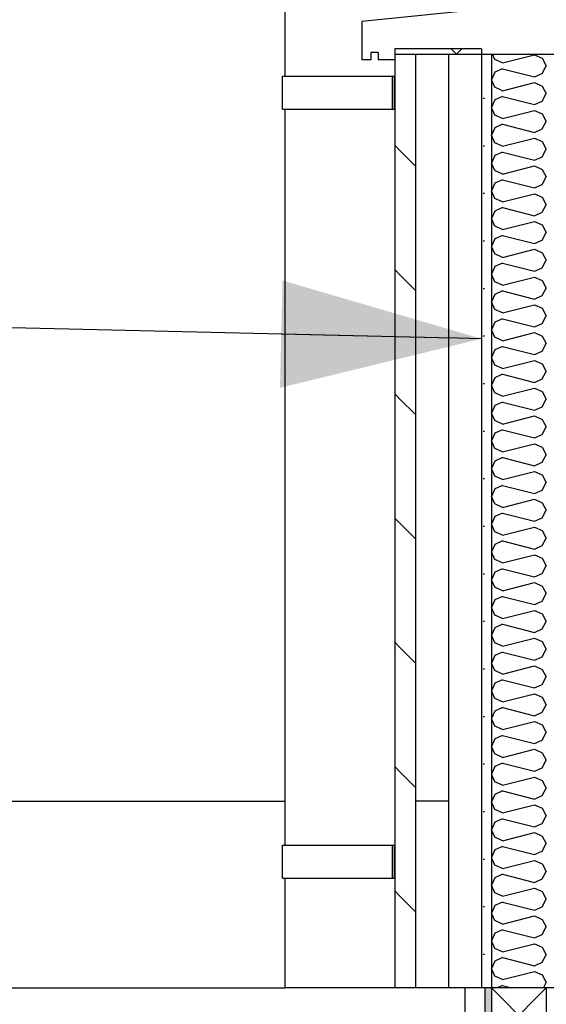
# Model space of a CAD drawing. Header units: millimetres. Extents: x -82116 to -58113, y 850 to 13065.
# Tile 5 of 78: x -78298 to -77818, y 3635 to 4532. Entities that reach past the tile are written whole.
import ezdxf

# ---------------------------------------------------------------- set-up
doc = ezdxf.new("R2010")
doc.units = ezdxf.units.MM
doc.header["$LTSCALE"] = 0.5
doc.header["$MEASUREMENT"] = 0
doc.linetypes.add('PLINE', pattern=[0])
doc.linetypes.add('Wipeout_Contour', pattern=[2000, 0, -2000])
for name, color, linetype in [('0(Nye konstruksjoner)', 7, 'Continuous'), ('216- Direkte fundamentering', 7, 'Continuous'), ('216- Direkte fundamentering (Skravur)', 7, 'Continuous'), ('235- Utvendig kledning og overflate (Skravur)(Nye konstruksjoner)', 7, 'Continuous'), ('235- Utvendig kledning og overflate(Nye konstruksjoner)', 7, 'Continuous'), ('244- Vinduer_ dører_ foldevegger(Nye konstruksjoner)', 7, 'Continuous'), ('252- Gulv på grunn_ bunnplate(Nye konstruksjoner)', 7, 'Continuous'), ('265- Gesimser_ takrenner og nedløp(Nye konstruksjoner)', 7, 'Continuous'), ('832- Tekst bygning(Nye konstruksjoner)', 7, 'Continuous')]:
    doc.layers.add(name, color=color, linetype=linetype)
doc.layers.add('234- Vinduer_ dører_ porter(Nye konstruksjoner)', color=7, linetype='Continuous', lineweight=0)
doc.dimstyles.new('GENERATED_STYLE__1', dxfattribs={"dimtxt": 0.18, "dimasz": 182.4, "dimexe": 0.18, "dimexo": 0.0625, "dimgap": 0, "dimtad": 0, "dimtih": 1, "dimtoh": 1, "dimdec": 4, "dimzin": 0, "dimdsep": 46, "dimcen": 0.09, "dimadec": 0, "dimazin": 0, "dimtfac": 1, "dimtdec": 4, "dimtmove": 0, "dimatfit": 3, "dimldrblk": 'ARROWHEAD_5', "dimfxl": 1, "dimtolj": 1, "dimtzin": 0, "dimarcsym": 0})

# ---------------------------------------------------------------- blocks, each defined once
blk = doc.blocks.new('*X18')
at = {"layer": '235- Utvendig kledning og overflate (Skravur)(Nye konstruksjoner)', "linetype": 'PLINE'}
for p, q in [((-77864.89, 4495.25), (-77867.14, 4500)), ((-77858.12, 4492.16), (-77864.89, 4495.25)), ((-77858.12, 4492.16), (-77828.79, 4499.5)), ((-77828.79, 4499.5), (-77822.01, 4496.41)), ((-77822.01, 4496.41), (-77818.16, 4489.51)), ((-77864.89, 4483.77), (-77868.16, 4476.86)), ((-77858.12, 4486.85), (-77864.89, 4483.77)), ((-77858.12, 4486.85), (-77828.79, 4479.52)), ((-77828.79, 4479.52), (-77822.01, 4482.6)), ((-77822.01, 4482.6), (-77818.16, 4489.51)), ((-77864.89, 4469.95), (-77868.16, 4476.86)), ((-77858.12, 4466.87), (-77828.79, 4474.2)), ((-77828.79, 4474.2), (-77822.01, 4471.12)), ((-77858.12, 4466.87), (-77864.89, 4469.95)), ((-77822.01, 4471.12), (-77818.16, 4464.21)), ((-77864.89, 4458.47), (-77868.16, 4451.57)), ((-77858.12, 4461.56), (-77864.89, 4458.47)), ((-77858.12, 4461.56), (-77828.79, 4454.22)), ((-77828.79, 4454.22), (-77822.01, 4457.31)), ((-77822.01, 4457.31), (-77818.16, 4464.21)), ((-77864.89, 4444.66), (-77868.16, 4451.57)), ((-77858.12, 4441.58), (-77828.79, 4448.91)), ((-77828.79, 4448.91), (-77822.01, 4445.83)), ((-77858.12, 4441.58), (-77864.89, 4444.66)), ((-77822.01, 4445.83), (-77818.16, 4438.92)), ((-77822.01, 4432.01), (-77818.16, 4438.92)), ((-77864.89, 4433.18), (-77868.16, 4426.27)), ((-77858.12, 4436.26), (-77864.89, 4433.18)), ((-77858.12, 4436.26), (-77828.79, 4428.93)), ((-77828.79, 4428.93), (-77822.01, 4432.01)), ((-77864.89, 4419.37), (-77868.16, 4426.27)), ((-77858.12, 4416.28), (-77828.79, 4423.62)), ((-77828.79, 4423.62), (-77822.01, 4420.53)), ((-77822.01, 4420.53), (-77818.16, 4413.63)), ((-77858.12, 4416.28), (-77864.89, 4419.37)), ((-77858.12, 4410.97), (-77864.89, 4407.89)), ((-77858.12, 4410.97), (-77828.79, 4403.64)), ((-77822.01, 4406.72), (-77818.16, 4413.63)), ((-77864.89, 4407.89), (-77868.16, 4400.98)), ((-77828.79, 4403.64), (-77822.01, 4406.72)), ((-77864.89, 4394.07), (-77868.16, 4400.98)), ((-77858.12, 4390.99), (-77864.89, 4394.07)), ((-77858.12, 4390.99), (-77828.79, 4398.32)), ((-77828.79, 4398.32), (-77822.01, 4395.24)), ((-77822.01, 4395.24), (-77818.16, 4388.33)), ((-77858.12, 4385.68), (-77864.89, 4382.59)), ((-77858.12, 4385.68), (-77828.79, 4378.34)), ((-77822.01, 4381.43), (-77818.16, 4388.33)), ((-77864.89, 4382.59), (-77868.16, 4375.69)), ((-77864.89, 4368.78), (-77868.16, 4375.69)), ((-77828.79, 4378.34), (-77822.01, 4381.43)), ((-77858.12, 4365.7), (-77864.89, 4368.78)), ((-77858.12, 4365.7), (-77828.79, 4373.03)), ((-77828.79, 4373.03), (-77822.01, 4369.95)), ((-77822.01, 4369.95), (-77818.16, 4363.04)), ((-77864.89, 4357.3), (-77868.16, 4350.39)), ((-77858.12, 4360.38), (-77864.89, 4357.3)), ((-77858.12, 4360.38), (-77828.79, 4353.05)), ((-77822.01, 4356.13), (-77818.16, 4363.04)), ((-77864.89, 4343.49), (-77868.16, 4350.39)), ((-77828.79, 4353.05), (-77822.01, 4356.13)), ((-77858.12, 4340.41), (-77864.89, 4343.49)), ((-77858.12, 4340.41), (-77828.79, 4347.74)), ((-77828.79, 4347.74), (-77822.01, 4344.66)), ((-77822.01, 4344.66), (-77818.16, 4337.75)), ((-77864.89, 4332.01), (-77868.16, 4325.1)), ((-77858.12, 4335.09), (-77864.89, 4332.01)), ((-77858.12, 4335.09), (-77828.79, 4327.76)), ((-77828.79, 4327.76), (-77822.01, 4330.84)), ((-77822.01, 4330.84), (-77818.16, 4337.75)), ((-77864.89, 4318.19), (-77868.16, 4325.1)), ((-77858.12, 4315.11), (-77828.79, 4322.44)), ((-77828.79, 4322.44), (-77822.01, 4319.36)), ((-77858.12, 4315.11), (-77864.89, 4318.19)), ((-77822.01, 4319.36), (-77818.16, 4312.46)), ((-77822.01, 4305.55), (-77818.16, 4312.46)), ((-77864.89, 4306.72), (-77868.16, 4299.81)), ((-77858.12, 4309.8), (-77864.89, 4306.72)), ((-77858.12, 4309.8), (-77828.79, 4302.47)), ((-77828.79, 4302.47), (-77822.01, 4305.55)), ((-77864.89, 4292.9), (-77868.16, 4299.81)), ((-77858.12, 4289.82), (-77828.79, 4297.15)), ((-77828.79, 4297.15), (-77822.01, 4294.07)), ((-77858.12, 4289.82), (-77864.89, 4292.9)), ((-77822.01, 4294.07), (-77818.16, 4287.16)), ((-77822.01, 4280.25), (-77818.16, 4287.16)), ((-77864.89, 4281.42), (-77868.16, 4274.52)), ((-77858.12, 4284.51), (-77864.89, 4281.42)), ((-77858.12, 4284.51), (-77828.79, 4277.17)), ((-77828.79, 4277.17), (-77822.01, 4280.25)), ((-77864.89, 4267.61), (-77868.16, 4274.52)), ((-77858.12, 4264.53), (-77864.89, 4267.61)), ((-77858.12, 4264.53), (-77828.79, 4271.86)), ((-77828.79, 4271.86), (-77822.01, 4268.78)), ((-77822.01, 4268.78), (-77818.16, 4261.87)), ((-77858.12, 4259.21), (-77864.89, 4256.13)), ((-77858.12, 4259.21), (-77828.79, 4251.88)), ((-77822.01, 4254.96), (-77818.16, 4261.87)), ((-77864.89, 4256.13), (-77868.16, 4249.22)), ((-77828.79, 4251.88), (-77822.01, 4254.96)), ((-77864.89, 4242.32), (-77868.16, 4249.22)), ((-77858.12, 4239.23), (-77864.89, 4242.32)), ((-77858.12, 4239.23), (-77828.79, 4246.57)), ((-77828.79, 4246.57), (-77822.01, 4243.48)), ((-77822.01, 4243.48), (-77818.16, 4236.58)), ((-77858.12, 4233.92), (-77864.89, 4230.84)), ((-77858.12, 4233.92), (-77828.79, 4226.59)), ((-77822.01, 4229.67), (-77818.16, 4236.58)), ((-77864.89, 4230.84), (-77868.16, 4223.93)), ((-77864.89, 4217.02), (-77868.16, 4223.93)), ((-77828.79, 4226.59), (-77822.01, 4229.67)), ((-77858.12, 4213.94), (-77864.89, 4217.02)), ((-77858.12, 4213.94), (-77828.79, 4221.27)), ((-77828.79, 4221.27), (-77822.01, 4218.19)), ((-77822.01, 4218.19), (-77818.16, 4211.28)), ((-77864.89, 4205.54), (-77868.16, 4198.64)), ((-77858.12, 4208.63), (-77864.89, 4205.54)), ((-77858.12, 4208.63), (-77828.79, 4201.29)), ((-77822.01, 4204.38), (-77818.16, 4211.28)), ((-77864.89, 4191.73), (-77868.16, 4198.64)), ((-77858.12, 4188.65), (-77828.79, 4195.98)), ((-77828.79, 4201.29), (-77822.01, 4204.38)), ((-77828.79, 4195.98), (-77822.01, 4192.9)), ((-77858.12, 4188.65), (-77864.89, 4191.73)), ((-77822.01, 4192.9), (-77818.16, 4185.99)), ((-77864.89, 4180.25), (-77868.16, 4173.34)), ((-77858.12, 4183.33), (-77864.89, 4180.25)), ((-77858.12, 4183.33), (-77828.79, 4176)), ((-77828.79, 4176), (-77822.01, 4179.08)), ((-77822.01, 4179.08), (-77818.16, 4185.99)), ((-77864.89, 4166.44), (-77868.16, 4173.34)), ((-77858.12, 4163.35), (-77828.79, 4170.69)), ((-77828.79, 4170.69), (-77822.01, 4167.6)), ((-77858.12, 4163.35), (-77864.89, 4166.44)), ((-77822.01, 4167.6), (-77818.16, 4160.7)), ((-77822.01, 4153.79), (-77818.16, 4160.7)), ((-77864.89, 4154.96), (-77868.16, 4148.05)), ((-77858.12, 4158.04), (-77864.89, 4154.96)), ((-77858.12, 4158.04), (-77828.79, 4150.71)), ((-77828.79, 4150.71), (-77822.01, 4153.79)), ((-77864.89, 4141.14), (-77868.16, 4148.05)), ((-77858.12, 4138.06), (-77828.79, 4145.39)), ((-77828.79, 4145.39), (-77822.01, 4142.31)), ((-77822.01, 4142.31), (-77818.16, 4135.4)), ((-77858.12, 4138.06), (-77864.89, 4141.14)), ((-77822.01, 4128.5), (-77818.16, 4135.4)), ((-77864.89, 4129.66), (-77868.16, 4122.76)), ((-77858.12, 4132.75), (-77864.89, 4129.66)), ((-77858.12, 4132.75), (-77828.79, 4125.41)), ((-77828.79, 4125.41), (-77822.01, 4128.5)), ((-77864.89, 4115.85), (-77868.16, 4122.76)), ((-77858.12, 4112.77), (-77864.89, 4115.85)), ((-77858.12, 4112.77), (-77828.79, 4120.1)), ((-77828.79, 4120.1), (-77822.01, 4117.02)), ((-77822.01, 4117.02), (-77818.16, 4110.11)), ((-77858.12, 4107.45), (-77864.89, 4104.37)), ((-77858.12, 4107.45), (-77828.79, 4100.12)), ((-77822.01, 4103.2), (-77818.16, 4110.11)), ((-77864.89, 4104.37), (-77868.16, 4097.46)), ((-77864.89, 4090.56), (-77868.16, 4097.46)), ((-77828.79, 4100.12), (-77822.01, 4103.2)), ((-77858.12, 4087.48), (-77864.89, 4090.56)), ((-77858.12, 4087.48), (-77828.79, 4094.81)), ((-77828.79, 4094.81), (-77822.01, 4091.73)), ((-77822.01, 4091.73), (-77818.16, 4084.82)), ((-77858.12, 4082.16), (-77864.89, 4079.08)), ((-77858.12, 4082.16), (-77828.79, 4074.83)), ((-77822.01, 4077.91), (-77818.16, 4084.82)), ((-77864.89, 4079.08), (-77868.16, 4072.17)), ((-77864.89, 4065.26), (-77868.16, 4072.17)), ((-77828.79, 4074.83), (-77822.01, 4077.91)), ((-77858.12, 4062.18), (-77864.89, 4065.26)), ((-77858.12, 4062.18), (-77828.79, 4069.51)), ((-77828.79, 4069.51), (-77822.01, 4066.43)), ((-77822.01, 4066.43), (-77818.16, 4059.53)), ((-77864.89, 4053.79), (-77868.16, 4046.88)), ((-77858.12, 4056.87), (-77864.89, 4053.79)), ((-77858.12, 4056.87), (-77828.79, 4049.54)), ((-77828.79, 4049.54), (-77822.01, 4052.62)), ((-77822.01, 4052.62), (-77818.16, 4059.53)), ((-77864.89, 4039.97), (-77868.16, 4046.88)), ((-77858.12, 4036.89), (-77828.79, 4044.22)), ((-77828.79, 4044.22), (-77822.01, 4041.14)), ((-77858.12, 4036.89), (-77864.89, 4039.97)), ((-77822.01, 4041.14), (-77818.16, 4034.23)), ((-77864.89, 4028.49), (-77868.16, 4021.59)), ((-77858.12, 4031.58), (-77864.89, 4028.49)), ((-77858.12, 4031.58), (-77828.79, 4024.24)), ((-77828.79, 4024.24), (-77822.01, 4027.33)), ((-77822.01, 4027.33), (-77818.16, 4034.23)), ((-77864.89, 4014.68), (-77868.16, 4021.59)), ((-77858.12, 4011.6), (-77828.79, 4018.93)), ((-77828.79, 4018.93), (-77822.01, 4015.85)), ((-77858.12, 4011.6), (-77864.89, 4014.68)), ((-77822.01, 4015.85), (-77818.16, 4008.94)), ((-77822.01, 4002.03), (-77818.16, 4008.94)), ((-77864.89, 4003.2), (-77868.16, 3996.29)), ((-77858.12, 4006.28), (-77864.89, 4003.2)), ((-77858.12, 4006.28), (-77828.79, 3998.95)), ((-77828.79, 3998.95), (-77822.01, 4002.03)), ((-77864.89, 3989.39), (-77868.16, 3996.29)), ((-77858.12, 3986.3), (-77828.79, 3993.64)), ((-77828.79, 3993.64), (-77822.01, 3990.55)), ((-77822.01, 3990.55), (-77818.16, 3983.65)), ((-77858.12, 3986.3), (-77864.89, 3989.39)), ((-77858.12, 3980.99), (-77864.89, 3977.91)), ((-77858.12, 3980.99), (-77828.79, 3973.66)), ((-77822.01, 3976.74), (-77818.16, 3983.65)), ((-77864.89, 3977.91), (-77868.16, 3971)), ((-77828.79, 3973.66), (-77822.01, 3976.74)), ((-77864.89, 3964.09), (-77868.16, 3971)), ((-77858.12, 3961.01), (-77864.89, 3964.09)), ((-77858.12, 3961.01), (-77828.79, 3968.34)), ((-77828.79, 3968.34), (-77822.01, 3965.26)), ((-77822.01, 3965.26), (-77818.16, 3958.35)), ((-77858.12, 3955.7), (-77864.89, 3952.61)), ((-77858.12, 3955.7), (-77828.79, 3948.36)), ((-77822.01, 3951.45), (-77818.16, 3958.35)), ((-77864.89, 3952.61), (-77868.16, 3945.71)), ((-77864.89, 3938.8), (-77868.16, 3945.71)), ((-77828.79, 3948.36), (-77822.01, 3951.45)), ((-77858.12, 3935.72), (-77864.89, 3938.8)), ((-77858.12, 3935.72), (-77828.79, 3943.05)), ((-77828.79, 3943.05), (-77822.01, 3939.97)), ((-77822.01, 3939.97), (-77818.16, 3933.06)), ((-77864.89, 3927.32), (-77868.16, 3920.41)), ((-77858.12, 3930.4), (-77864.89, 3927.32)), ((-77858.12, 3930.4), (-77828.79, 3923.07)), ((-77822.01, 3926.15), (-77818.16, 3933.06)), ((-77864.89, 3913.51), (-77868.16, 3920.41)), ((-77828.79, 3923.07), (-77822.01, 3926.15)), ((-77858.12, 3910.42), (-77864.89, 3913.51)), ((-77858.12, 3910.42), (-77828.79, 3917.76)), ((-77828.79, 3917.76), (-77822.01, 3914.67)), ((-77822.01, 3914.67), (-77818.16, 3907.77)), ((-77864.89, 3902.03), (-77868.16, 3895.12)), ((-77858.12, 3905.11), (-77864.89, 3902.03)), ((-77858.12, 3905.11), (-77828.79, 3897.78)), ((-77828.79, 3897.78), (-77822.01, 3900.86)), ((-77822.01, 3900.86), (-77818.16, 3907.77)), ((-77864.89, 3888.21), (-77868.16, 3895.12)), ((-77858.12, 3885.13), (-77828.79, 3892.46)), ((-77828.79, 3892.46), (-77822.01, 3889.38)), ((-77858.12, 3885.13), (-77864.89, 3888.21)), ((-77822.01, 3889.38), (-77818.16, 3882.47)), ((-77822.01, 3875.57), (-77818.16, 3882.47)), ((-77864.89, 3876.74), (-77868.16, 3869.83)), ((-77858.12, 3879.82), (-77864.89, 3876.74)), ((-77858.12, 3879.82), (-77828.79, 3872.48)), ((-77828.79, 3872.48), (-77822.01, 3875.57)), ((-77864.89, 3862.92), (-77868.16, 3869.83)), ((-77858.12, 3859.84), (-77828.79, 3867.17)), ((-77828.79, 3867.17), (-77822.01, 3864.09)), ((-77822.01, 3864.09), (-77818.16, 3857.18)), ((-77858.12, 3859.84), (-77864.89, 3862.92)), ((-77822.01, 3850.27), (-77818.16, 3857.18)), ((-77864.89, 3851.44), (-77868.16, 3844.53)), ((-77858.12, 3854.52), (-77864.89, 3851.44)), ((-77858.12, 3854.52), (-77828.79, 3847.19)), ((-77828.79, 3847.19), (-77822.01, 3850.27)), ((-77864.89, 3837.63), (-77868.16, 3844.53)), ((-77858.12, 3834.55), (-77864.89, 3837.63)), ((-77858.12, 3834.55), (-77828.79, 3841.88)), ((-77828.79, 3841.88), (-77822.01, 3838.8)), ((-77822.01, 3838.8), (-77818.16, 3831.89)), ((-77858.12, 3829.23), (-77864.89, 3826.15)), ((-77858.12, 3829.23), (-77828.79, 3821.9)), ((-77822.01, 3824.98), (-77818.16, 3831.89)), ((-77864.89, 3826.15), (-77868.16, 3819.24)), ((-77864.89, 3812.33), (-77868.16, 3819.24)), ((-77828.79, 3821.9), (-77822.01, 3824.98)), ((-77858.12, 3809.25), (-77864.89, 3812.33)), ((-77858.12, 3809.25), (-77828.79, 3816.58)), ((-77828.79, 3816.58), (-77822.01, 3813.5)), ((-77822.01, 3813.5), (-77818.16, 3806.6)), ((-77858.12, 3803.94), (-77864.89, 3800.86)), ((-77858.12, 3803.94), (-77828.79, 3796.61)), ((-77822.01, 3799.69), (-77818.16, 3806.6)), ((-77864.89, 3800.86), (-77868.16, 3793.95)), ((-77864.89, 3787.04), (-77868.16, 3793.95)), ((-77828.79, 3796.61), (-77822.01, 3799.69)), ((-77858.12, 3783.96), (-77864.89, 3787.04)), ((-77858.12, 3783.96), (-77828.79, 3791.29)), ((-77828.79, 3791.29), (-77822.01, 3788.21)), ((-77822.01, 3788.21), (-77818.16, 3781.3)), ((-77864.89, 3775.56), (-77868.16, 3768.66)), ((-77858.12, 3778.65), (-77864.89, 3775.56)), ((-77858.12, 3778.65), (-77828.79, 3771.31)), ((-77828.79, 3771.31), (-77822.01, 3774.4)), ((-77822.01, 3774.4), (-77818.16, 3781.3)), ((-77864.89, 3761.75), (-77868.16, 3768.66)), ((-77858.12, 3758.67), (-77828.79, 3766)), ((-77828.79, 3766), (-77822.01, 3762.92)), ((-77858.12, 3758.67), (-77864.89, 3761.75)), ((-77822.01, 3762.92), (-77818.16, 3756.01)), ((-77864.89, 3750.27), (-77868.16, 3743.36)), ((-77858.12, 3753.35), (-77864.89, 3750.27)), ((-77858.12, 3753.35), (-77828.79, 3746.02)), ((-77828.79, 3746.02), (-77822.01, 3749.1)), ((-77822.01, 3749.1), (-77818.16, 3756.01)), ((-77864.89, 3736.46), (-77868.16, 3743.36)), ((-77858.12, 3733.37), (-77828.79, 3740.71)), ((-77828.79, 3740.71), (-77822.01, 3737.62)), ((-77858.12, 3733.37), (-77864.89, 3736.46)), ((-77822.01, 3737.62), (-77818.16, 3730.72)), ((-77822.01, 3723.81), (-77818.16, 3730.72)), ((-77864.89, 3724.98), (-77868.16, 3718.07)), ((-77858.12, 3728.06), (-77864.89, 3724.98)), ((-77858.12, 3728.06), (-77828.79, 3720.73)), ((-77828.79, 3720.73), (-77822.01, 3723.81)), ((-77864.89, 3711.16), (-77868.16, 3718.07)), ((-77858.12, 3708.08), (-77828.79, 3715.41)), ((-77828.79, 3715.41), (-77822.01, 3712.33)), ((-77822.01, 3712.33), (-77818.16, 3705.42)), ((-77858.12, 3708.08), (-77864.89, 3711.16)), ((-77858.12, 3702.77), (-77864.89, 3699.68)), ((-77858.12, 3702.77), (-77828.79, 3695.43)), ((-77822.01, 3698.52), (-77818.16, 3705.42)), ((-77864.89, 3699.68), (-77868.16, 3692.78)), ((-77828.79, 3695.43), (-77822.01, 3698.52)), ((-77864.89, 3685.87), (-77868.16, 3692.78)), ((-77858.12, 3682.79), (-77864.89, 3685.87)), ((-77858.12, 3682.79), (-77828.79, 3690.12)), ((-77828.79, 3690.12), (-77822.01, 3687.04)), ((-77822.01, 3687.04), (-77818.16, 3680.13)), ((-77858.12, 3677.47), (-77864.89, 3674.39)), ((-77858.12, 3677.47), (-77828.79, 3670.14)), ((-77822.01, 3673.22), (-77818.16, 3680.13)), ((-77864.89, 3674.39), (-77868.16, 3667.48)), ((-77864.89, 3660.58), (-77868.16, 3667.48)), ((-77828.79, 3670.14), (-77822.01, 3673.22)), ((-77858.12, 3657.49), (-77864.89, 3660.58)), ((-77858.12, 3657.49), (-77828.79, 3664.83)), ((-77828.79, 3664.83), (-77822.01, 3661.74)), ((-77822.01, 3661.74), (-77818.16, 3654.84)), ((-77858.12, 3652.18), (-77862.91, 3650)), ((-77858.12, 3652.18), (-77849.4, 3650)), ((-77820.86, 3650), (-77818.16, 3654.84))]:
    blk.add_line(p, q, dxfattribs=at)
blk = doc.blocks.new('*X30')
at = {"layer": '235- Utvendig kledning og overflate (Skravur)(Nye konstruksjoner)', "linetype": 'PLINE'}
for q in [(-77904.9, 4504.9), (-77895.1, 4504.9)]:
    blk.add_line((-77900, 4500), q, dxfattribs=at)
blk = doc.blocks.new('*X36')
at = {"layer": '235- Utvendig kledning og overflate (Skravur)(Nye konstruksjoner)', "linetype": 'PLINE'}
for p, q in [((-77818.16, 3600), (-77868.16, 3650)), ((-77818.16, 3650), (-77868.16, 3600)), ((-77818.16, 3550), (-77868.16, 3600)), ((-77818.16, 3600), (-77868.16, 3550)), ((-77818.16, 3500), (-77868.16, 3550)), ((-77818.16, 3550), (-77868.16, 3500)), ((-77818.16, 3450), (-77868.16, 3500)), ((-77818.16, 3500), (-77868.16, 3450)), ((-77818.16, 3400), (-77868.16, 3450)), ((-77818.16, 3450), (-77868.16, 3400)), ((-77818.16, 3350), (-77868.16, 3400)), ((-77818.16, 3400), (-77868.16, 3350)), ((-77818.16, 3300), (-77868.16, 3350)), ((-77818.16, 3350), (-77868.16, 3300)), ((-77818.16, 3250), (-77868.16, 3300)), ((-77818.16, 3300), (-77868.16, 3250)), ((-77818.16, 3200), (-77868.16, 3250)), ((-77818.16, 3250), (-77868.16, 3200)), ((-77818.16, 3150), (-77868.16, 3200)), ((-77818.16, 3200), (-77868.16, 3150)), ((-77818.16, 3100), (-77868.16, 3150)), ((-77818.16, 3150), (-77868.16, 3100)), ((-77818.16, 3050), (-77868.16, 3100)), ((-77818.16, 3100), (-77868.16, 3050))]:
    blk.add_line(p, q, dxfattribs=at)
blk = doc.blocks.new('ARROWHEAD_5')
at = {"linetype": 'Continuous'}
blk.add_hatch(color=256, dxfattribs=at).paths.add_polyline_path([(-1, 0.2679), (0, 0), (-1, -0.2679)])
blk.add_line((0, 0), (-1, 0), dxfattribs=at)

msp = doc.modelspace()

# ---------------------------------------------------------------- hatches: boundary and pattern name
at = {"layer": '216- Direkte fundamentering (Skravur)', "linetype": 'Continuous'}
h = msp.add_hatch(dxfattribs=at)
h.set_pattern_fill('Betong_strukturell', color=256, style=0, pattern_type=2)
h.set_pattern_definition([(90, (0, 0), (-311.7692, 0), [30, -150]), (90, (-155.9, 90), (-311.7692, 0), [30, -150]), (150, (0, 0), (155.8846, 270), [30, -150]), (150, (1e-14, 180), (155.8846, 270), [30, -150]), (210, (2e-15, 30), (-155.8846, 270), [30, -150]), (210, (1e-14, 210), (-155.8846, 270), [30, -150]), (90, (-30, 2e-15), (-60.000002, 0), [0, -60, 0, -90.000004]), (135, (-30, 30), (42.42641, 42.42641), [0, -45, 0, -75.000003])])
h.paths.add_polyline_path([(-77818.16, 2350), (-77618.16, 2350), (-77618.16, 3650), (-77818.16, 3650)])
at = {"layer": '235- Utvendig kledning og overflate (Skravur)(Nye konstruksjoner)', "linetype": 'Continuous'}
h = msp.add_hatch(dxfattribs=at)
h.set_pattern_fill('Skrålinjer_2', color=256, style=0, pattern_type=2)
h.set_pattern_definition([(315, (0, 0), (56.56854, 56.56854), [80, 0])])
h.paths.add_polyline_path([(-77956.16, 3650), (-77937.16, 3650), (-77937.16, 4500), (-77956.16, 4500)])
h = msp.add_hatch(dxfattribs=at)
h.set_pattern_fill('Prikker_tett', color=256, style=0, pattern_type=2)
h.set_pattern_definition([(0, (0, 0), (0, 43.30127), [0, -25]), (0, (12.5, 21.65), (0, 43.30127), [0, -25])])
h.paths.add_polyline_path([(-77877.16, 3650), (-77868.16, 3650), (-77868.16, 4500), (-77877.16, 4500)])

# ---------------------------------------------------------------- linework, layer by layer
at = {"layer": '0(Nye konstruksjoner)', "linetype": 'PLINE'}
for p, q in [((-77937.16, 4505), (-77937.16, 4504.9)), ((-77907.16, 4505), (-77907.16, 4504.9))]:
    msp.add_line(p, q, dxfattribs=at)
at = {"layer": '0(Nye konstruksjoner)', "linetype": 'PLINE', "flags": 128}
msp.add_lwpolyline([(-77818.16, 4500), (-77785.16, 4500), (-77668.16, 4500)], dxfattribs=at)
at = {"layer": '216- Direkte fundamentering', "linetype": 'PLINE'}
msp.add_line((-77818.16, 3650), (-77818.16, 3050), dxfattribs=at)
at = {"layer": '216- Direkte fundamentering', "linetype": 'PLINE', "flags": 128}
msp.add_lwpolyline([(-77618.16, 3650), (-77668.16, 3650), (-77818.16, 3650)], dxfattribs=at)
at = {"layer": '235- Utvendig kledning og overflate(Nye konstruksjoner)', "linetype": 'PLINE'}
for p, q in [((-77956.16, 4495), (-77956.16, 3650)), ((-77937.16, 4500), (-77937.16, 3650)), ((-77868.16, 4500), (-77868.16, 3650)), ((-77818.16, 3650), (-77868.16, 3650)), ((-77868.16, 3650), (-77868.16, 3050))]:
    msp.add_line(p, q, dxfattribs=at)
at = {"layer": '244- Vinduer_ dører_ foldevegger(Nye konstruksjoner)', "linetype": 'PLINE'}
for p, q in [((-77887.16, 4540), (-77986.16, 4530)), ((-77986.16, 4530), (-77986.16, 4495)), ((-77977.83, 4501.67), (-77977.83, 4495)), ((-77971.16, 4501.67), (-77977.83, 4501.67)), ((-77971.16, 4501.67), (-77971.16, 4495)), ((-77877.16, 4505), (-77956.16, 4505)), ((-77877.26, 4504.9), (-77956.16, 4504.9)), ((-77977.83, 4495), (-77986.16, 4495)), ((-77956.16, 4495), (-77971.16, 4495))]:
    msp.add_line(p, q, dxfattribs=at)
at = {"layer": '244- Vinduer_ dører_ foldevegger(Nye konstruksjoner)', "linetype": 'PLINE', "flags": 128}
msp.add_lwpolyline([(-77956.16, 4505), (-77956.16, 4504.9), (-77956.16, 4500), (-77956.16, 4495)], dxfattribs=at)
at = {"layer": '252- Gulv på grunn_ bunnplate(Nye konstruksjoner)', "linetype": 'PLINE'}
for p, q in [((-79712.47, 3820), (-78056.16, 3820)), ((-80062.47, 3650), (-78056.16, 3650))]:
    msp.add_line(p, q, dxfattribs=at)
at = {"layer": '265- Gesimser_ takrenner og nedløp(Nye konstruksjoner)', "linetype": 'PLINE'}
for p, q in [((-78056.16, 5150), (-78056.16, 4480)), ((-78058.26, 4480), (-78054.3, 4480)), ((-78058.26, 4450), (-78058.26, 4480)), ((-78054.3, 4480), (-78043.03, 4480)), ((-78043.03, 4480), (-78026.16, 4480)), ((-78026.16, 4480), (-78006.26, 4480)), ((-78006.26, 4480), (-77958.26, 4480)), ((-77958.26, 4480), (-77956.26, 4480)), ((-77958.26, 4450), (-77958.26, 4480)), ((-77956.26, 4450), (-77956.26, 4480)), ((-78058.26, 4450), (-78054.3, 4450)), ((-78056.16, 4450), (-78056.16, 3780)), ((-78054.3, 4450), (-78043.03, 4450)), ((-78043.03, 4450), (-78026.16, 4450)), ((-78026.16, 4450), (-78006.26, 4450)), ((-78006.26, 4450), (-77958.26, 4450)), ((-77958.26, 4450), (-77956.26, 4450)), ((-78058.26, 3780), (-78054.3, 3780)), ((-78058.26, 3750), (-78058.26, 3780)), ((-78054.3, 3780), (-78043.03, 3780)), ((-78043.03, 3780), (-78026.16, 3780)), ((-78026.16, 3780), (-78006.26, 3780)), ((-78006.26, 3780), (-77958.26, 3780)), ((-77958.26, 3780), (-77956.26, 3780)), ((-77958.26, 3750), (-77958.26, 3780)), ((-77956.26, 3750), (-77956.26, 3780)), ((-78058.26, 3750), (-78054.3, 3750)), ((-78056.16, 3750), (-78056.16, 3650)), ((-78054.3, 3750), (-78043.03, 3750)), ((-78043.03, 3750), (-78026.16, 3750)), ((-78026.16, 3750), (-78006.26, 3750)), ((-78006.26, 3750), (-77958.26, 3750)), ((-77958.26, 3750), (-77956.26, 3750)), ((-78052.35, 3650), (-78056.16, 3650)), ((-78041.52, 3650), (-78052.35, 3650)), ((-78025.29, 3650), (-78041.52, 3650)), ((-78006.16, 3650), (-78025.29, 3650)), ((-77987.03, 3650), (-78006.16, 3650)), ((-77970.8, 3650), (-77987.03, 3650)), ((-77959.97, 3650), (-77970.8, 3650)), ((-77956.16, 3650), (-77959.97, 3650))]:
    msp.add_line(p, q, dxfattribs=at)

# ---------------------------------------------------------------- block references
at = {"layer": '235- Utvendig kledning og overflate(Nye konstruksjoner)'}
for name in ['*X18', '*X36']:
    msp.add_blockref(name, (0, 0), dxfattribs=at)

# ---------------------------------------------------------------- next in the draw order: wipeouts: each hides what was drawn before it
at = {"linetype": 'Wipeout_Contour', "ltscale": 311999.341715}
msp.add_wipeout([(-77907.16, 3650), (-77877.16, 3650), (-77877.16, 4500), (-77907.16, 4500)], dxfattribs=at).dxf.layer = '235- Utvendig kledning og overflate (Skravur)(Nye konstruksjoner)'

# ---------------------------------------------------------------- next in the draw order: hatches: boundary and pattern name
at = {"layer": '235- Utvendig kledning og overflate (Skravur)(Nye konstruksjoner)', "linetype": 'Continuous'}
msp.add_hatch(color=256, dxfattribs=at).paths.add_polyline_path([(-77874.16, 3650), (-77874.16, 3050), (-77868.16, 3050), (-77868.16, 3650)])

# ---------------------------------------------------------------- next in the draw order: linework, layer by layer
at = {"layer": '0(Nye konstruksjoner)', "linetype": 'PLINE'}
msp.add_line((-77907.16, 3820), (-77937.16, 3820), dxfattribs=at)
at = {"layer": '0(Nye konstruksjoner)', "linetype": 'PLINE', "flags": 128}
msp.add_lwpolyline([(-77956.16, 4500), (-77937.16, 4500), (-77907.16, 4500), (-77877.26, 4500), (-77877.16, 4500), (-77868.16, 4500), (-77818.16, 4500)], dxfattribs=at)
at = {"layer": '234- Vinduer_ dører_ porter(Nye konstruksjoner)', "linetype": 'PLINE'}
msp.add_line((-77877.16, 4505), (-77877.16, 4500), dxfattribs=at)
at = {"layer": '235- Utvendig kledning og overflate(Nye konstruksjoner)', "linetype": 'PLINE'}
for p, q in [((-77907.16, 4500), (-77907.16, 3650)), ((-77877.16, 4500), (-77877.16, 3650)), ((-77868.16, 3650), (-77874.16, 3650)), ((-77874.16, 3650), (-77874.16, 3050))]:
    msp.add_line(p, q, dxfattribs=at)
at = {"layer": '235- Utvendig kledning og overflate(Nye konstruksjoner)', "linetype": 'PLINE', "flags": 128}
msp.add_lwpolyline([(-77874.16, 3650), (-77877.16, 3650), (-77907.16, 3650), (-77937.16, 3650), (-77956.16, 3650)], dxfattribs=at)
at = {"layer": '244- Vinduer_ dører_ foldevegger(Nye konstruksjoner)', "linetype": 'PLINE'}
msp.add_line((-77877.26, 4504.9), (-77877.26, 4500), dxfattribs=at)
at = {"layer": '252- Gulv på grunn_ bunnplate(Nye konstruksjoner)', "linetype": 'PLINE'}
msp.add_line((-77892.16, 3050), (-77892.16, 3650), dxfattribs=at)

# ---------------------------------------------------------------- next in the draw order: block references
at = {"layer": '244- Vinduer_ dører_ foldevegger(Nye konstruksjoner)'}
msp.add_blockref('*X30', (0, 0), dxfattribs=at)

# ---------------------------------------------------------------- next in the draw order: leaders
at = {"layer": '832- Tekst bygning(Nye konstruksjoner)', "linetype": 'PLINE', "annotation_type": 0, "has_hookline": 1, "hookline_direction": 1, "text_width": 1461.8}
msp.add_leader([(-77877.16, 4241.03), (-79865.94, 4286.45)], dimstyle='GENERATED_STYLE__1', dxfattribs=at)

doc.saveas('drawing.dxf')
